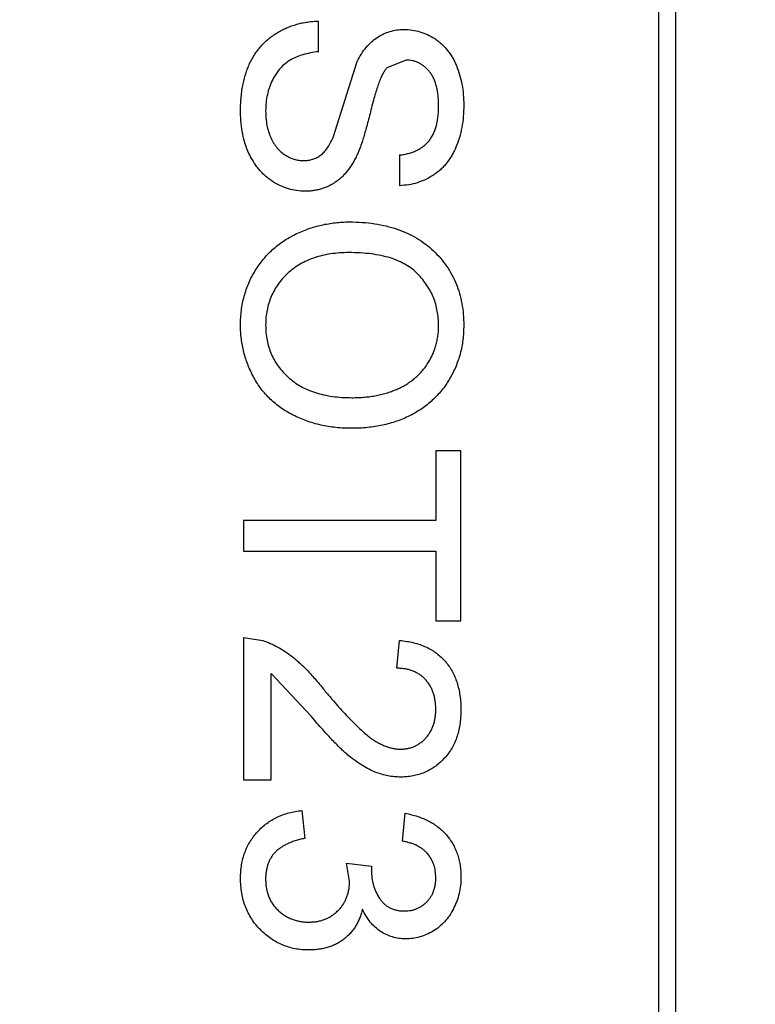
# Model space of a CAD drawing. Header units: inches. Extents: x -39 to 331, y -154 to 45.
# Tile 27 of 120: x 75.723 to 76.568, y -81.591 to -80.459. Entities that reach past the tile are written whole.
import ezdxf

# ---------------------------------------------------------------- set-up
doc = ezdxf.new("R2010")
doc.units = ezdxf.units.IN
doc.header["$LTSCALE"] = 1.21
doc.header["$MEASUREMENT"] = 0
doc.header["$PDMODE"] = 3
doc.header["$PDSIZE"] = 0.3125
doc.layers.get('0').update_dxf_attribs({"linetype": 'CONTINUOUS'})
doc.layers.get('Defpoints').update_dxf_attribs({"linetype": 'CONTINUOUS'})
doc.layers.add('DIM', color=3, linetype='CONTINUOUS')
doc.styles.get("Standard").update_dxf_attribs({"font": 'txt', "width": 0.8})
doc.dimstyles.get("Standard").update_dxf_attribs({"dimtxt": 0.15625, "dimasz": 0.1875, "dimexe": 0.125, "dimexo": 0.0625, "dimgap": 0.09, "dimtad": 0, "dimtih": 1, "dimtoh": 1, "dimzin": 4, "dimdsep": 46, "dimtxsty": 'Standard', "dimblk": '_FILLED', "dimblk1": '_FILLED', "dimblk2": '_FILLED', "dimcen": 0.09, "dimazin": 1, "dimtp": 0.01, "dimtm": 0.01, "dimtfac": 1, "dimtofl": 0, "dimtmove": 0, "dimatfit": 3, "dimldrblk": '_FILLED', "dimfxl": 1, "dimtolj": 1, "dimtzin": 4, "dimarcsym": 0})

# ---------------------------------------------------------------- blocks, each defined once
blk = doc.blocks.new('_FILLED')
at = {"color": 0, "linetype": 'ByBlock'}
blk.add_solid([(0, 0), (-1, 0.16667), (-1, -0.16667)], dxfattribs=at)
blk = doc.blocks.new('*D11')
at = {"layer": 'Defpoints', "color": 0}
for p in [(51.0114, -70.7344), (92.0588, -70.733), (92.0588, -99.9064)]:
    blk.add_point(p, dxfattribs=at)
at = {"layer": 'DIM', "color": 0, "lineweight": -2}
for p, q in [((51.0114, -70.7969), (51.0114, -100.0314)), ((92.0588, -70.7955), (92.0588, -100.0314)), ((52.5114, -99.9064), (68.6451, -99.9064)), ((90.5588, -99.9064), (74.4251, -99.9064))]:
    blk.add_line(p, q, dxfattribs=at)
at = {"layer": 'DIM', "color": 0, "lineweight": -2, "xscale": 1.5, "yscale": 1.5, "zscale": 1.5, "rotation": 180}
blk.add_blockref('_FILLED', (51.0114, -99.9064), dxfattribs=at)
at = {"layer": 'DIM', "color": 0, "lineweight": -2, "xscale": 1.5, "yscale": 1.5, "zscale": 1.5}
blk.add_blockref('_FILLED', (92.0588, -99.9064), dxfattribs=at)
at = {"layer": 'DIM', "color": 0, "insert": (71.5351, -99.9064), "char_height": 2, "attachment_point": 5}
blk.add_mtext('\\A1;41.05', dxfattribs=at)

msp = doc.modelspace()

# ---------------------------------------------------------------- linework, layer by layer
at = {"color": 6, "linetype": 'Continuous'}
for p, q in [((76.4568, -79.602), (76.4568, -82.4191)), ((76.4765, -82.3994), (76.4765, -79.6217)), ((76.0663, -80.4961), (76.0663, -80.4609)), ((76.0828, -80.5945), (76.1105, -80.5074)), ((76.1668, -80.5058), (76.1447, -80.5147)), ((76.1593, -80.6147), (76.1593, -80.65)), ((76.2298, -80.9545), (76.2009, -80.9545)), ((76.2009, -80.9545), (76.2009, -81.0346)), ((76.2298, -81.15), (76.2298, -80.9545)), ((76.2009, -81.0346), (75.9798, -81.0346)), ((75.9798, -81.0346), (75.9798, -81.0699)), ((75.9798, -81.0699), (76.2009, -81.0699)), ((76.2009, -81.0699), (76.2009, -81.15)), ((76.2009, -81.15), (76.2298, -81.15)), ((75.9798, -81.1692), (75.9798, -81.3327)), ((75.9798, -81.1692), (76.002, -81.1726)), ((76.1561, -81.2045), (76.1593, -81.1724)), ((76.0118, -81.3327), (76.0118, -81.2104)), ((76.0582, -81.2601), (76.0118, -81.2104)), ((75.9798, -81.3327), (76.0118, -81.3327)), ((76.0471, -81.3679), (76.0503, -81.4)), ((76.1625, -81.4032), (76.1657, -81.3711)), ((76.0984, -81.4285), (76.1272, -81.4318)), ((76.1018, -81.4493), (76.0984, -81.4285)), ((76.1272, -81.4318), (76.1269, -81.4365))]:
    msp.add_line(p, q, dxfattribs=at)
for points, knots in [([(75.9766, -80.5656), (75.9766, -80.5629), (75.9766, -80.5576), (75.9772, -80.5497), (75.9779, -80.5422), (75.9791, -80.535), (75.9806, -80.5282), (75.9824, -80.5217), (75.9845, -80.5156), (75.9869, -80.5097), (75.9898, -80.5043), (75.9929, -80.499), (75.9963, -80.4942), (76.0002, -80.4896), (76.0042, -80.4853), (76.0087, -80.4813), (76.0135, -80.4776), (76.0186, -80.4743), (76.024, -80.4713), (76.0295, -80.4686), (76.0352, -80.4664), (76.0411, -80.4645), (76.0472, -80.463), (76.0534, -80.4619), (76.0598, -80.4611), (76.0641, -80.461), (76.0663, -80.4609)], [0, 0, 0, 0, 0.052493, 0.102825, 0.151397, 0.198033, 0.242876, 0.285999, 0.327849, 0.368395, 0.407852, 0.446838, 0.485166, 0.523341, 0.561602, 0.59992, 0.638496, 0.677791, 0.71729, 0.756605, 0.796068, 0.835886, 0.875714, 0.916263, 0.95776, 1, 1, 1, 1]), ([(76.1105, -80.5074), (76.1121, -80.5045), (76.1151, -80.4988), (76.1206, -80.4912), (76.1267, -80.4847), (76.1334, -80.4795), (76.1406, -80.4754), (76.1482, -80.4727), (76.1562, -80.4708), (76.1617, -80.4706), (76.1645, -80.4705)], [0, 0, 0, 0, 0.144805, 0.279512, 0.406394, 0.527502, 0.645393, 0.761885, 0.878942, 1, 1, 1, 1]), ([(76.1645, -80.4705), (76.1676, -80.4706), (76.1738, -80.4709), (76.1828, -80.473), (76.1915, -80.4763), (76.1984, -80.4801), (76.2037, -80.4838), (76.2074, -80.4869), (76.2109, -80.4904), (76.2142, -80.4941), (76.2171, -80.4982), (76.2199, -80.5025), (76.2223, -80.5071), (76.2254, -80.5137), (76.2284, -80.5225), (76.2311, -80.5336), (76.2327, -80.5453), (76.2329, -80.5532), (76.233, -80.5573)], [0, 0, 0, 0, 0.074995, 0.149165, 0.223664, 0.300412, 0.33957, 0.378921, 0.418096, 0.45823, 0.498427, 0.539708, 0.582216, 0.625824, 0.715481, 0.807384, 0.901634, 1, 1, 1, 1]), ([(76.0663, -80.4961), (76.0631, -80.4965), (76.0571, -80.4973), (76.0484, -80.4994), (76.0407, -80.502), (76.0337, -80.5054), (76.0276, -80.5098), (76.0221, -80.5151), (76.0173, -80.5215), (76.013, -80.5288), (76.0097, -80.5368), (76.0072, -80.5455), (76.0057, -80.5546), (76.0055, -80.5609), (76.0054, -80.5641)], [0, 0, 0, 0, 0.093796, 0.180188, 0.260363, 0.334847, 0.407093, 0.481448, 0.559271, 0.64227, 0.728586, 0.815978, 0.906035, 1, 1, 1, 1]), ([(76.1447, -80.5147), (76.144, -80.5156), (76.1424, -80.5175), (76.1402, -80.5211), (76.138, -80.5255), (76.1358, -80.5308), (76.1336, -80.537), (76.1314, -80.5441), (76.1292, -80.552), (76.127, -80.5606), (76.1248, -80.5693), (76.1227, -80.5776), (76.1206, -80.5852), (76.1186, -80.5921), (76.1167, -80.5983), (76.1148, -80.6038), (76.113, -80.6087), (76.1118, -80.6117), (76.1112, -80.613)], [0, 0, 0, 0, 0.032743, 0.07241, 0.119611, 0.174673, 0.237345, 0.308352, 0.38763, 0.474784, 0.563332, 0.645136, 0.720203, 0.789134, 0.851497, 0.907331, 0.956969, 1, 1, 1, 1]), ([(76.2041, -80.5587), (76.2041, -80.5565), (76.2041, -80.5522), (76.2035, -80.546), (76.2027, -80.5402), (76.2015, -80.5349), (76.1999, -80.5301), (76.1981, -80.5257), (76.1958, -80.5218), (76.1933, -80.5184), (76.1904, -80.5154), (76.1875, -80.5129), (76.1844, -80.5106), (76.1812, -80.5089), (76.1778, -80.5074), (76.1742, -80.5065), (76.1706, -80.5059), (76.1681, -80.5058), (76.1668, -80.5058)], [0, 0, 0, 0, 0.091511, 0.177143, 0.257108, 0.331198, 0.400592, 0.465625, 0.526973, 0.585443, 0.641399, 0.695044, 0.746782, 0.796959, 0.847545, 0.897439, 0.947649, 1, 1, 1, 1]), ([(76.233, -80.5573), (76.2329, -80.5617), (76.2327, -80.5704), (76.231, -80.583), (76.2282, -80.5947), (76.225, -80.6039), (76.2218, -80.6107), (76.2193, -80.6155), (76.2164, -80.62), (76.2133, -80.6242), (76.2099, -80.6281), (76.2062, -80.6317), (76.2023, -80.635), (76.1968, -80.6389), (76.1894, -80.6431), (76.1798, -80.6468), (76.1698, -80.6493), (76.1628, -80.6497), (76.1593, -80.65)], [0, 0, 0, 0, 0.100475, 0.195644, 0.286083, 0.372983, 0.415026, 0.456052, 0.495939, 0.535566, 0.574087, 0.612519, 0.651081, 0.689513, 0.766237, 0.84235, 0.919974, 1, 1, 1, 1]), ([(76.1593, -80.6147), (76.1611, -80.6145), (76.1646, -80.6141), (76.1696, -80.613), (76.1743, -80.6115), (76.1787, -80.6097), (76.1828, -80.6075), (76.1865, -80.605), (76.1898, -80.6021), (76.1929, -80.5989), (76.1955, -80.5952), (76.1978, -80.5912), (76.1998, -80.5867), (76.2014, -80.5819), (76.2026, -80.5767), (76.2035, -80.571), (76.204, -80.565), (76.2041, -80.5608), (76.2041, -80.5587)], [0, 0, 0, 0, 0.067155, 0.131403, 0.192732, 0.251253, 0.307704, 0.362699, 0.417778, 0.472304, 0.527873, 0.58523, 0.645057, 0.707952, 0.774434, 0.84494, 0.920404, 1, 1, 1, 1]), ([(76.0507, -80.6564), (76.0475, -80.6563), (76.041, -80.656), (76.0314, -80.6538), (76.0222, -80.6503), (76.0148, -80.6462), (76.0092, -80.6423), (76.0052, -80.639), (76.0014, -80.6354), (75.9979, -80.6315), (75.9946, -80.6273), (75.9916, -80.6228), (75.9888, -80.618), (75.9853, -80.6112), (75.9818, -80.6021), (75.9788, -80.5905), (75.9769, -80.5783), (75.9767, -80.5699), (75.9766, -80.5656)], [0, 0, 0, 0, 0.074816, 0.148535, 0.223872, 0.301297, 0.340894, 0.38034, 0.420127, 0.45995, 0.500831, 0.541907, 0.584439, 0.62808, 0.717267, 0.80786, 0.901925, 1, 1, 1, 1]), ([(76.0054, -80.5641), (76.0055, -80.5669), (76.0056, -80.5724), (76.0068, -80.5804), (76.0085, -80.5879), (76.0112, -80.5948), (76.0144, -80.601), (76.0182, -80.6064), (76.0226, -80.6111), (76.0275, -80.6147), (76.0327, -80.6176), (76.0381, -80.6197), (76.0435, -80.6209), (76.0472, -80.6211), (76.049, -80.6211)], [0, 0, 0, 0, 0.105584, 0.205868, 0.300947, 0.393002, 0.480949, 0.562874, 0.641461, 0.717742, 0.791772, 0.862716, 0.931777, 1, 1, 1, 1]), ([(76.049, -80.6211), (76.0508, -80.6211), (76.0544, -80.6209), (76.0595, -80.6198), (76.0642, -80.6178), (76.0687, -80.6151), (76.0728, -80.6114), (76.0765, -80.6068), (76.0799, -80.601), (76.0818, -80.5968), (76.0828, -80.5945)], [0, 0, 0, 0, 0.117768, 0.230176, 0.339843, 0.450625, 0.566943, 0.696021, 0.839438, 1, 1, 1, 1]), ([(76.1112, -80.613), (76.1104, -80.6148), (76.1087, -80.6184), (76.106, -80.6234), (76.1031, -80.628), (76.1, -80.6323), (76.0967, -80.6362), (76.0933, -80.6398), (76.0898, -80.643), (76.086, -80.6458), (76.0821, -80.6483), (76.0781, -80.6505), (76.0738, -80.6523), (76.0695, -80.6538), (76.065, -80.6549), (76.0604, -80.6558), (76.0556, -80.6563), (76.0524, -80.6564), (76.0507, -80.6564)], [0, 0, 0, 0, 0.074931, 0.147078, 0.216364, 0.282503, 0.346688, 0.408836, 0.469262, 0.528432, 0.587001, 0.644416, 0.702189, 0.759767, 0.81849, 0.877633, 0.93802, 1, 1, 1, 1]), ([(75.9766, -80.8103), (75.9766, -80.8074), (75.9767, -80.8017), (75.9775, -80.7933), (75.9788, -80.7851), (75.9807, -80.7771), (75.9831, -80.7694), (75.986, -80.7619), (75.9894, -80.7546), (75.9934, -80.7476), (75.9978, -80.741), (76.0026, -80.7347), (76.0078, -80.7288), (76.0134, -80.7234), (76.0194, -80.7183), (76.0258, -80.7137), (76.0325, -80.7095), (76.0396, -80.7058), (76.0469, -80.7025), (76.0544, -80.6996), (76.062, -80.6971), (76.0697, -80.6952), (76.0775, -80.6936), (76.0854, -80.6925), (76.0934, -80.6917), (76.0988, -80.6917), (76.1015, -80.6917)], [0, 0, 0, 0, 0.044697, 0.088534, 0.131409, 0.173814, 0.215715, 0.257247, 0.298848, 0.340604, 0.382029, 0.42297, 0.463632, 0.504048, 0.544591, 0.584964, 0.626265, 0.667979, 0.709943, 0.751382, 0.792619, 0.833948, 0.875008, 0.916446, 0.957907, 1, 1, 1, 1]), ([(76.1015, -80.6917), (76.1065, -80.6917), (76.1162, -80.6919), (76.1305, -80.6935), (76.1438, -80.6961), (76.1564, -80.6997), (76.1681, -80.7044), (76.179, -80.7101), (76.189, -80.7169), (76.1982, -80.7246), (76.2063, -80.7332), (76.2135, -80.7424), (76.2195, -80.7523), (76.2245, -80.7628), (76.2283, -80.7738), (76.231, -80.7855), (76.2327, -80.7977), (76.2329, -80.8061), (76.233, -80.8104)], [0, 0, 0, 0, 0.075226, 0.146575, 0.2145, 0.27953, 0.342403, 0.403496, 0.463762, 0.523864, 0.583252, 0.641302, 0.698898, 0.756295, 0.814628, 0.874325, 0.935783, 1, 1, 1, 1]), ([(76.1011, -80.7269), (76.0975, -80.727), (76.0904, -80.7271), (76.0802, -80.7283), (76.0705, -80.7301), (76.0613, -80.7326), (76.0529, -80.736), (76.0449, -80.7401), (76.0376, -80.7449), (76.0309, -80.7505), (76.0249, -80.7566), (76.0197, -80.7631), (76.0153, -80.77), (76.0117, -80.7773), (76.0089, -80.785), (76.0069, -80.793), (76.0056, -80.8014), (76.0055, -80.8072), (76.0054, -80.8101)], [0, 0, 0, 0, 0.075964, 0.148125, 0.217201, 0.2833, 0.347202, 0.4093, 0.470426, 0.531588, 0.591739, 0.650258, 0.707303, 0.764208, 0.821148, 0.879119, 0.938423, 1, 1, 1, 1]), ([(76.2041, -80.8106), (76.2041, -80.8078), (76.204, -80.8023), (76.2027, -80.7941), (76.2009, -80.7862), (76.1984, -80.7786), (76.195, -80.7714), (76.1908, -80.7645), (76.186, -80.7578), (76.1804, -80.7514), (76.174, -80.7455), (76.1665, -80.7406), (76.158, -80.7363), (76.1485, -80.7328), (76.138, -80.7302), (76.1266, -80.7283), (76.1142, -80.7271), (76.1055, -80.727), (76.1011, -80.7269)], [0, 0, 0, 0, 0.055943, 0.110382, 0.164048, 0.216759, 0.269601, 0.323009, 0.377581, 0.433449, 0.490922, 0.550625, 0.613117, 0.679861, 0.751358, 0.828261, 0.910795, 1, 1, 1, 1]), ([(76.1044, -80.9288), (76.1013, -80.9288), (76.0951, -80.9287), (76.0861, -80.928), (76.0773, -80.9268), (76.0687, -80.9251), (76.0604, -80.923), (76.0523, -80.9204), (76.0445, -80.9173), (76.0369, -80.9137), (76.0297, -80.9097), (76.0229, -80.9053), (76.0166, -80.9005), (76.0107, -80.8953), (76.0053, -80.8897), (76.0003, -80.8837), (75.9958, -80.8773), (75.9918, -80.8705), (75.9882, -80.8634), (75.9851, -80.8563), (75.9824, -80.8489), (75.9803, -80.8415), (75.9787, -80.8338), (75.9774, -80.8261), (75.9767, -80.8182), (75.9766, -80.8129), (75.9766, -80.8103)], [0, 0, 0, 0, 0.04756, 0.093962, 0.139112, 0.183626, 0.227457, 0.270703, 0.313611, 0.35626, 0.398366, 0.439557, 0.480045, 0.519888, 0.559658, 0.599421, 0.639208, 0.679668, 0.72002, 0.759859, 0.79956, 0.839199, 0.878956, 0.918794, 0.959083, 1, 1, 1, 1]), ([(76.0054, -80.8101), (76.0055, -80.8131), (76.0056, -80.8189), (76.0069, -80.8275), (76.0089, -80.8356), (76.0117, -80.8434), (76.0154, -80.8506), (76.0198, -80.8576), (76.0252, -80.8641), (76.0312, -80.8702), (76.038, -80.8757), (76.0455, -80.8806), (76.0537, -80.8845), (76.0626, -80.8879), (76.0722, -80.8904), (76.0824, -80.8923), (76.0933, -80.8934), (76.1008, -80.8935), (76.1046, -80.8936)], [0, 0, 0, 0, 0.061055, 0.119545, 0.176806, 0.232956, 0.288583, 0.344667, 0.401662, 0.46054, 0.520477, 0.581213, 0.643431, 0.707961, 0.775371, 0.846414, 0.921152, 1, 1, 1, 1]), ([(76.233, -80.8104), (76.2329, -80.8132), (76.2328, -80.8188), (76.2321, -80.8271), (76.2308, -80.8352), (76.229, -80.843), (76.2266, -80.8507), (76.2239, -80.8582), (76.2205, -80.8654), (76.2166, -80.8723), (76.2124, -80.879), (76.2076, -80.8853), (76.2025, -80.8912), (76.197, -80.8967), (76.191, -80.9017), (76.1847, -80.9064), (76.178, -80.9107), (76.1708, -80.9145), (76.1634, -80.9179), (76.1557, -80.9208), (76.1477, -80.9233), (76.1395, -80.9254), (76.1311, -80.9268), (76.1224, -80.928), (76.1135, -80.9287), (76.1074, -80.9288), (76.1044, -80.9288)], [0, 0, 0, 0, 0.043099, 0.085587, 0.126908, 0.167967, 0.20845, 0.249025, 0.289281, 0.33001, 0.370598, 0.410466, 0.450033, 0.489688, 0.529116, 0.569037, 0.609703, 0.650759, 0.692509, 0.734219, 0.776707, 0.819552, 0.863351, 0.907839, 0.953334, 1, 1, 1, 1]), ([(76.1046, -80.8936), (76.1071, -80.8936), (76.1119, -80.8935), (76.1191, -80.893), (76.126, -80.8923), (76.1327, -80.8912), (76.1391, -80.8897), (76.1454, -80.888), (76.1513, -80.8859), (76.157, -80.8836), (76.1625, -80.881), (76.1676, -80.878), (76.1724, -80.8747), (76.177, -80.8712), (76.1811, -80.8673), (76.185, -80.8632), (76.1886, -80.8588), (76.1918, -80.8541), (76.1947, -80.8492), (76.1972, -80.8441), (76.1994, -80.8389), (76.2011, -80.8335), (76.2024, -80.828), (76.2035, -80.8224), (76.204, -80.8165), (76.2041, -80.8126), (76.2041, -80.8106)], [0, 0, 0, 0, 0.050852, 0.099752, 0.147438, 0.194086, 0.239171, 0.28334, 0.326577, 0.368936, 0.410572, 0.451051, 0.490877, 0.530044, 0.568937, 0.607578, 0.64642, 0.685679, 0.724799, 0.763513, 0.802173, 0.84074, 0.879649, 0.919071, 0.959098, 1, 1, 1, 1]), ([(76.002, -81.1726), (76.0049, -81.1736), (76.0109, -81.1758), (76.0195, -81.1802), (76.0281, -81.1853), (76.035, -81.1903), (76.0406, -81.1949), (76.0449, -81.1988), (76.0494, -81.203), (76.054, -81.2077), (76.0586, -81.2128), (76.0635, -81.2182), (76.0684, -81.224), (76.0716, -81.2281), (76.0733, -81.2302)], [0, 0, 0, 0, 0.100388, 0.204407, 0.310686, 0.422157, 0.480685, 0.543238, 0.6095, 0.679555, 0.753841, 0.831641, 0.913813, 1, 1, 1, 1]), ([(76.1593, -81.1724), (76.1621, -81.1728), (76.1675, -81.1734), (76.1754, -81.175), (76.1827, -81.1772), (76.1896, -81.1799), (76.1959, -81.1832), (76.2017, -81.187), (76.207, -81.1915), (76.2118, -81.1964), (76.216, -81.2019), (76.2197, -81.2078), (76.2228, -81.2142), (76.2254, -81.221), (76.2273, -81.2283), (76.2287, -81.236), (76.2296, -81.2441), (76.2297, -81.2497), (76.2298, -81.2526)], [0, 0, 0, 0, 0.070675, 0.137493, 0.201473, 0.262869, 0.32255, 0.380737, 0.43822, 0.495487, 0.553484, 0.611346, 0.670644, 0.731587, 0.794183, 0.859445, 0.928208, 1, 1, 1, 1]), ([(76.2009, -81.2519), (76.2009, -81.2501), (76.2008, -81.2467), (76.2002, -81.2417), (76.1994, -81.237), (76.198, -81.2326), (76.1964, -81.2284), (76.1943, -81.2245), (76.1919, -81.2208), (76.1891, -81.2175), (76.186, -81.2144), (76.1826, -81.2118), (76.1788, -81.2096), (76.1748, -81.2078), (76.1705, -81.2063), (76.166, -81.2052), (76.1611, -81.2047), (76.1578, -81.2045), (76.1561, -81.2045)], [0, 0, 0, 0, 0.070696, 0.138358, 0.20337, 0.2657, 0.327256, 0.386512, 0.445858, 0.505173, 0.56378, 0.622343, 0.680824, 0.739795, 0.800801, 0.864239, 0.930631, 1, 1, 1, 1]), ([(76.0733, -81.2302), (76.076, -81.2334), (76.0812, -81.2396), (76.0889, -81.2484), (76.0961, -81.2564), (76.1029, -81.2635), (76.1091, -81.2698), (76.1149, -81.2752), (76.1201, -81.2799), (76.125, -81.2838), (76.1296, -81.2871), (76.1342, -81.2898), (76.1386, -81.2921), (76.1431, -81.2941), (76.1475, -81.2956), (76.1518, -81.2966), (76.1562, -81.2973), (76.159, -81.2974), (76.1605, -81.2974)], [0, 0, 0, 0, 0.11141, 0.214526, 0.309417, 0.396087, 0.474284, 0.544374, 0.60642, 0.660582, 0.709794, 0.756451, 0.800767, 0.843168, 0.884295, 0.923885, 0.962359, 1, 1, 1, 1]), ([(76.1608, -81.3295), (76.1583, -81.3294), (76.1533, -81.3293), (76.1459, -81.3282), (76.1386, -81.3264), (76.1313, -81.3239), (76.1239, -81.3206), (76.1164, -81.3164), (76.1087, -81.3111), (76.1022, -81.3061), (76.0967, -81.3014), (76.0922, -81.2973), (76.0874, -81.2925), (76.0822, -81.2872), (76.0767, -81.2812), (76.0708, -81.2748), (76.0646, -81.2676), (76.0604, -81.2627), (76.0582, -81.2601)], [0, 0, 0, 0, 0.057945, 0.116018, 0.174826, 0.234683, 0.296827, 0.364061, 0.436192, 0.51426, 0.556976, 0.604856, 0.657675, 0.715751, 0.77884, 0.847501, 0.921228, 1, 1, 1, 1]), ([(76.1605, -81.2974), (76.1619, -81.2974), (76.1646, -81.2973), (76.1687, -81.2967), (76.1725, -81.2958), (76.1762, -81.2943), (76.1798, -81.2926), (76.1831, -81.2904), (76.1863, -81.2878), (76.1893, -81.2848), (76.192, -81.2816), (76.1944, -81.278), (76.1964, -81.2743), (76.1981, -81.2703), (76.1993, -81.266), (76.2002, -81.2615), (76.2008, -81.2567), (76.2009, -81.2535), (76.2009, -81.2519)], [0, 0, 0, 0, 0.061762, 0.121174, 0.179421, 0.236843, 0.294322, 0.353191, 0.412721, 0.474522, 0.537057, 0.599591, 0.662367, 0.725246, 0.790316, 0.857724, 0.927232, 1, 1, 1, 1]), ([(76.2298, -81.2526), (76.2297, -81.2554), (76.2296, -81.2611), (76.2286, -81.2693), (76.2271, -81.277), (76.225, -81.2843), (76.2222, -81.2912), (76.2187, -81.2975), (76.2147, -81.3034), (76.21, -81.3088), (76.205, -81.3136), (76.1995, -81.3179), (76.1938, -81.3214), (76.1878, -81.3245), (76.1814, -81.3267), (76.1748, -81.3283), (76.1679, -81.3293), (76.1632, -81.3294), (76.1608, -81.3295)], [0, 0, 0, 0, 0.074712, 0.145539, 0.213339, 0.278615, 0.342094, 0.40389, 0.465063, 0.526577, 0.587328, 0.64638, 0.704345, 0.761672, 0.819418, 0.878039, 0.937796, 1, 1, 1, 1]), ([(75.9766, -81.4457), (75.9766, -81.4431), (75.9767, -81.4379), (75.9777, -81.4304), (75.9792, -81.4231), (75.9814, -81.4162), (75.9841, -81.4097), (75.9876, -81.4035), (75.9915, -81.3976), (75.9961, -81.3922), (76.0012, -81.3871), (76.0067, -81.3826), (76.0125, -81.3788), (76.0187, -81.3754), (76.0253, -81.3726), (76.0322, -81.3705), (76.0395, -81.3689), (76.0445, -81.3683), (76.0471, -81.3679)], [0, 0, 0, 0, 0.067794, 0.133464, 0.196934, 0.258481, 0.319787, 0.380431, 0.44099, 0.502867, 0.564806, 0.625526, 0.685604, 0.746041, 0.807347, 0.869717, 0.93379, 1, 1, 1, 1]), ([(76.1657, -81.3711), (76.1681, -81.3716), (76.173, -81.3726), (76.18, -81.3746), (76.1866, -81.3771), (76.1928, -81.38), (76.1985, -81.3833), (76.2038, -81.3871), (76.2086, -81.3913), (76.2131, -81.3959), (76.217, -81.4009), (76.2204, -81.4062), (76.2233, -81.4119), (76.2257, -81.4178), (76.2275, -81.424), (76.2288, -81.4305), (76.2297, -81.4373), (76.2297, -81.4419), (76.2298, -81.4443)], [0, 0, 0, 0, 0.071036, 0.139343, 0.204958, 0.268332, 0.330129, 0.390664, 0.450861, 0.510587, 0.570374, 0.629455, 0.687994, 0.747581, 0.807839, 0.870034, 0.93381, 1, 1, 1, 1]), ([(76.0503, -81.4), (76.0484, -81.4004), (76.0446, -81.4012), (76.0393, -81.4028), (76.0343, -81.4045), (76.0299, -81.4066), (76.0257, -81.4086), (76.0221, -81.411), (76.0188, -81.4136), (76.0159, -81.4163), (76.0134, -81.4193), (76.0113, -81.4226), (76.0094, -81.426), (76.008, -81.4298), (76.0068, -81.4337), (76.006, -81.4379), (76.0055, -81.4423), (76.0054, -81.4453), (76.0054, -81.4469)], [0, 0, 0, 0, 0.082566, 0.15976, 0.233155, 0.301356, 0.365752, 0.426437, 0.484185, 0.539549, 0.593156, 0.647048, 0.701446, 0.757, 0.81384, 0.873058, 0.934963, 1, 1, 1, 1]), ([(76.2009, -81.4453), (76.2008, -81.4426), (76.2006, -81.4374), (76.1988, -81.43), (76.1957, -81.4233), (76.1922, -81.4183), (76.1888, -81.4148), (76.1859, -81.4123), (76.1827, -81.4102), (76.1793, -81.4083), (76.1755, -81.4066), (76.1714, -81.4052), (76.1671, -81.404), (76.164, -81.4035), (76.1625, -81.4032)], [0, 0, 0, 0, 0.127797, 0.246795, 0.362284, 0.477652, 0.536237, 0.59559, 0.656344, 0.719085, 0.784349, 0.852876, 0.924551, 1, 1, 1, 1]), ([(76.1269, -81.4365), (76.127, -81.4394), (76.1272, -81.4452), (76.129, -81.4536), (76.1319, -81.4616), (76.1354, -81.4678), (76.1386, -81.4723), (76.1415, -81.4752), (76.1446, -81.4778), (76.1482, -81.4798), (76.152, -81.4815), (76.1561, -81.4825), (76.1605, -81.4833), (76.1636, -81.4833), (76.1652, -81.4833)], [0, 0, 0, 0, 0.129789, 0.254605, 0.378435, 0.50292, 0.565018, 0.624848, 0.683448, 0.742765, 0.802757, 0.86522, 0.930779, 1, 1, 1, 1]), ([(76.055, -81.5282), (76.0523, -81.5281), (76.047, -81.528), (76.0392, -81.5269), (76.0318, -81.525), (76.0247, -81.5225), (76.0178, -81.5192), (76.0113, -81.5151), (76.0051, -81.5103), (75.9993, -81.5049), (75.9939, -81.4989), (75.9893, -81.4925), (75.9854, -81.4856), (75.9821, -81.4784), (75.9796, -81.4708), (75.9778, -81.4628), (75.9768, -81.4544), (75.9766, -81.4486), (75.9766, -81.4457)], [0, 0, 0, 0, 0.063503, 0.124805, 0.18492, 0.244376, 0.303775, 0.364133, 0.425376, 0.488388, 0.551743, 0.61386, 0.67564, 0.737737, 0.800417, 0.864658, 0.930985, 1, 1, 1, 1]), ([(76.0054, -81.4469), (76.0054, -81.4487), (76.0055, -81.4523), (76.0063, -81.4574), (76.0073, -81.4624), (76.0089, -81.467), (76.0109, -81.4713), (76.0134, -81.4754), (76.0163, -81.4792), (76.0197, -81.4827), (76.0234, -81.4859), (76.0273, -81.4886), (76.0314, -81.4909), (76.0358, -81.4929), (76.0403, -81.4943), (76.0451, -81.4954), (76.0501, -81.4961), (76.0535, -81.4961), (76.0552, -81.4961)], [0, 0, 0, 0, 0.069461, 0.135658, 0.19962, 0.261651, 0.322053, 0.38234, 0.443223, 0.50493, 0.56682, 0.6276, 0.687476, 0.747351, 0.808174, 0.870133, 0.933721, 1, 1, 1, 1]), ([(76.0552, -81.4961), (76.0569, -81.4961), (76.0601, -81.496), (76.0649, -81.4954), (76.0694, -81.4944), (76.0737, -81.4929), (76.0778, -81.4911), (76.0816, -81.4888), (76.0853, -81.4861), (76.0886, -81.483), (76.0918, -81.4796), (76.0944, -81.4759), (76.0967, -81.472), (76.0985, -81.4679), (76.1, -81.4636), (76.1011, -81.459), (76.1017, -81.4542), (76.1017, -81.4509), (76.1018, -81.4493)], [0, 0, 0, 0, 0.067051, 0.13118, 0.193722, 0.254499, 0.314763, 0.375117, 0.436023, 0.498297, 0.560571, 0.621619, 0.681973, 0.742853, 0.804272, 0.867473, 0.932273, 1, 1, 1, 1]), ([(76.1652, -81.4833), (76.1664, -81.4833), (76.1689, -81.4833), (76.1726, -81.4827), (76.176, -81.4819), (76.1793, -81.4807), (76.1824, -81.4792), (76.1854, -81.4773), (76.1882, -81.4752), (76.1908, -81.4727), (76.1932, -81.47), (76.1952, -81.467), (76.1971, -81.4639), (76.1984, -81.4605), (76.1995, -81.457), (76.2003, -81.4532), (76.2009, -81.4493), (76.2009, -81.4466), (76.2009, -81.4453)], [0, 0, 0, 0, 0.065093, 0.127304, 0.188122, 0.247131, 0.306077, 0.365678, 0.426103, 0.487841, 0.550317, 0.611805, 0.672737, 0.734883, 0.79768, 0.862475, 0.929775, 1, 1, 1, 1]), ([(76.2298, -81.4443), (76.2297, -81.4475), (76.2295, -81.4539), (76.2278, -81.4634), (76.2251, -81.4724), (76.2213, -81.4809), (76.2167, -81.4888), (76.2112, -81.4958), (76.2049, -81.5018), (76.1979, -81.5066), (76.1903, -81.5105), (76.1825, -81.5134), (76.1744, -81.5151), (76.169, -81.5153), (76.1662, -81.5154)], [0, 0, 0, 0, 0.092054, 0.181008, 0.26913, 0.357137, 0.443549, 0.526433, 0.607453, 0.688385, 0.767854, 0.845531, 0.922529, 1, 1, 1, 1]), ([(76.1166, -81.4813), (76.1162, -81.4831), (76.1153, -81.4866), (76.1135, -81.4916), (76.1113, -81.4964), (76.1089, -81.5009), (76.106, -81.505), (76.1028, -81.5089), (76.0993, -81.5125), (76.0954, -81.5157), (76.0913, -81.5187), (76.0868, -81.5212), (76.0821, -81.5234), (76.0772, -81.5252), (76.072, -81.5265), (76.0665, -81.5275), (76.0609, -81.5281), (76.057, -81.5282), (76.055, -81.5282)], [0, 0, 0, 0, 0.065828, 0.128938, 0.190858, 0.251186, 0.310974, 0.37005, 0.429672, 0.489507, 0.549975, 0.610075, 0.670915, 0.732909, 0.796711, 0.861825, 0.929892, 1, 1, 1, 1]), ([(76.1662, -81.5154), (76.1636, -81.5153), (76.1585, -81.5151), (76.151, -81.5134), (76.1439, -81.5107), (76.1372, -81.5069), (76.131, -81.5021), (76.1254, -81.4961), (76.1205, -81.4892), (76.118, -81.484), (76.1166, -81.4813)], [0, 0, 0, 0, 0.121951, 0.240787, 0.35855, 0.479066, 0.601519, 0.727551, 0.859932, 1, 1, 1, 1])]:
    msp.add_open_spline(points, degree=3, knots=knots, dxfattribs=at)

# ---------------------------------------------------------------- dimensions: what is measured, and where the dimension line sits
at = {"layer": 'DIM'}
dim = msp.add_linear_dim(base=(92.0588, -99.9064), p1=(51.0114, -70.7344), p2=(92.0588, -70.733), dimstyle='Standard', override={"dimtxt": 2, "dimasz": 1.5, "dimtih": 0, "dimzin": 0, "dimcen": 0.198, "dimadec": 0, "dimazin": 0, "dimtp": 0, "dimtm": 0, "dimtdec": 4, "dimtzin": 0}, dxfattribs=at)
dim.commit()
dim.dimension.update_dxf_attribs({"geometry": '*D11', "text_midpoint": (71.5351, -99.9064)})

doc.saveas('drawing.dxf')
